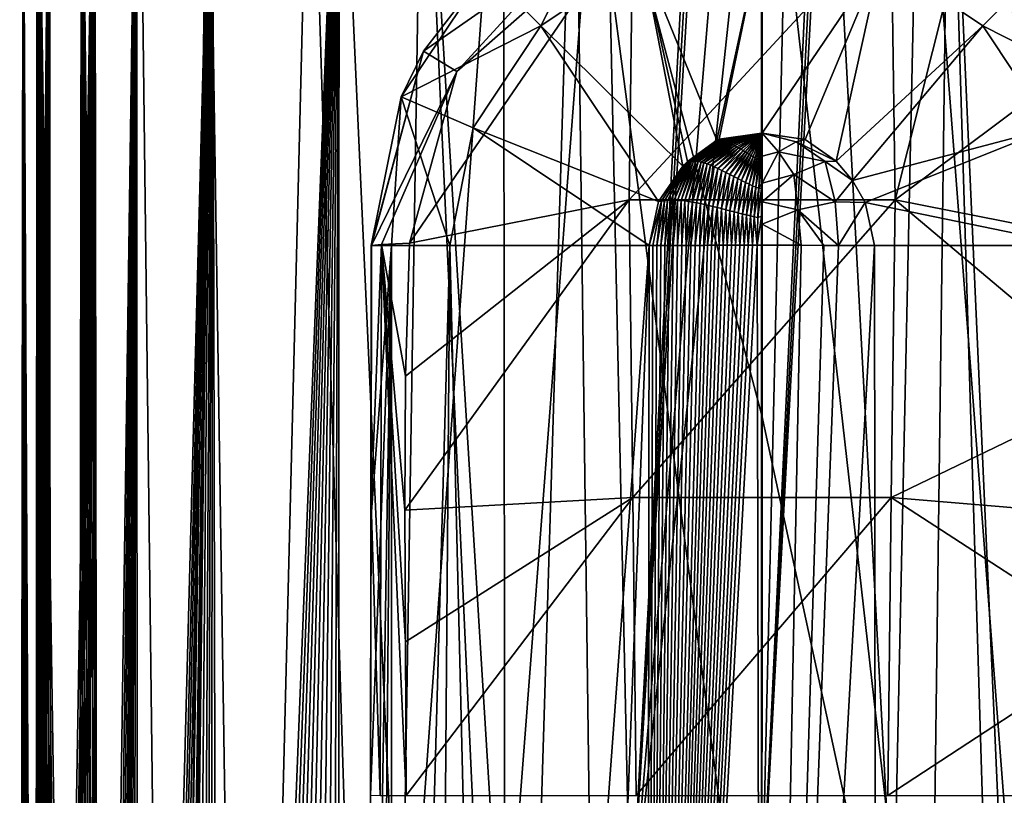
# Model space of a CAD drawing. Header units: metres. Extents: x -204 to 106, y -88 to 116.
# Tile 252 of 256: x -18 to 6, y 63 to 82. Entities that reach past the tile are written whole.
import ezdxf

# ---------------------------------------------------------------- set-up
doc = ezdxf.new("R2010")
doc.units = ezdxf.units.M
doc.layers.add('solid_20472013_1', color=7, linetype='CONTINUOUS')

msp = doc.modelspace()

# ---------------------------------------------------------------- linework, layer by layer
at = {"layer": 'solid_20472013_1'}
for points in [[(-17.42137, 89, -1.207922), (-17.505079, 28.949446, 0.548815), (-17.497494, 28.937054, 1.0045)], [(-17.42137, 89, -1.207922), (-17.502045, 28.943419, 0.086257), (-17.505079, 28.949446, 0.548815)], [(-17.42137, 89, -1.207922), (-17.484509, 28.912403, -0.388274), (-17.502045, 28.943419, 0.086257)], [(-17.42137, 89, -1.207922), (-17.497494, 28.937054, 1.0045), (-17.483526, 28.914042, 1.440887)], [(-17.42137, 89, -1.207922), (-17.450945, 28.856478, -0.883121), (-17.484509, 28.912403, -0.388274)], [(-17.42137, 89, -1.207922), (-17.483526, 28.914042, 1.440887), (-17.464197, 28.882061, 1.919869)], [(-17.42137, 89, -1.207922), (-17.464197, 28.882061, 1.919869), (-17.442854, 28.84535, 2.439963)], [(-17.42137, 89, -1.207922), (-17.403131, 28.779802, -1.383487), (-17.450945, 28.856478, -0.883121)], [(-17.433582, 89, 2.689397), (-17.442854, 28.84535, 2.439963), (-17.424294, 28.800673, 2.949082)], [(-17.433582, 89, 2.689397), (-17.42137, 89, -1.207922), (-17.442854, 28.84535, 2.439963)], [(-17.433582, 89, 2.689397), (-17.217777, 28.072491, 5.733147), (-17.142241, 27.850794, 6.191392)], [(-17.096014, 89, 6.436376), (-17.433582, 89, 2.689397), (-17.142241, 27.850794, 6.191392)], [(-17.433582, 89, 2.689397), (-17.279547, 28.276905, 5.264273), (-17.217777, 28.072491, 5.733147)], [(-17.433582, 89, 2.689397), (-17.329613, 28.453794, 4.758806), (-17.279547, 28.276905, 5.264273)], [(-17.433582, 89, 2.689397), (-17.35899, 28.562265, 4.366074), (-17.329613, 28.453794, 4.758806)], [(-17.433582, 89, 2.689397), (-17.384312, 28.658525, 3.92771), (-17.35899, 28.562265, 4.366074)], [(-17.433582, 89, 2.689397), (-17.40358, 28.731262, 3.501528), (-17.384312, 28.658525, 3.92771)], [(-17.433582, 89, 2.689397), (-17.424294, 28.800673, 2.949082), (-17.40358, 28.731262, 3.501528)], [(-17.42137, 89, -1.207922), (-16.802191, 89, -5), (-17.403131, 28.779802, -1.383487)], [(-16.802191, 89, -5), (-17.360235, 28.712885, -1.751574), (-17.403131, 28.779802, -1.383487)], [(-16.802191, 89, -5), (-17.303947, 28.627094, -2.175229), (-17.360235, 28.712885, -1.751574)], [(-16.802191, 89, -5), (-17.231594, 28.519413, -2.662641), (-17.303947, 28.627094, -2.175229)], [(-16.802191, 89, -5), (-17.165941, 28.424454, -3.071687), (-17.231594, 28.519413, -2.662641)], [(-16.802191, 89, -5), (-17.088186, 28.309906, -3.531427), (-17.165941, 28.424454, -3.071687)], [(-17.096014, 89, 6.436376), (-17.142241, 27.850794, 6.191392), (-17.051989, 27.610189, 6.652549)], [(-17.096014, 89, 6.436376), (-16.25629, 25.848211, 9.44198), (-16.136986, 25.576508, 9.770727)], [(-16.044382, 89, 10.013961), (-17.096014, 89, 6.436376), (-16.136986, 25.576508, 9.770727)], [(-17.096014, 89, 6.436376), (-16.414396, 26.193712, 8.978423), (-16.25629, 25.848211, 9.44198)], [(-17.096014, 89, 6.436376), (-16.551708, 26.479273, 8.54926), (-16.414396, 26.193712, 8.978423)], [(-17.096014, 89, 6.436376), (-16.669485, 26.726473, 8.159477), (-16.551708, 26.479273, 8.54926)], [(-17.096014, 89, 6.436376), (-16.771116, 26.947214, 7.802418), (-16.669485, 26.726473, 8.159477)], [(-17.096014, 89, 6.436376), (-16.885206, 27.205244, 7.371059), (-16.771116, 26.947214, 7.802418)], [(-17.096014, 89, 6.436376), (-16.977457, 27.424215, 6.989999), (-16.885206, 27.205244, 7.371059)], [(-17.096014, 89, 6.436376), (-17.051989, 27.610189, 6.652549), (-16.977457, 27.424215, 6.989999)], [(-16.802191, 89, -5), (-16.99655, 28.161163, -4.042214), (-17.088186, 28.309906, -3.531427)], [(-16.802191, 89, -5), (-16.886597, 27.962189, -4.605066), (-16.99655, 28.161163, -4.042214)], [(-16.802191, 89, -5), (-16.763325, 27.719702, -5.171556), (-16.886597, 27.962189, -4.605066)], [(-16.802191, 89, -5), (-15.733509, 89, -8.572159), (-16.763325, 27.719702, -5.171556)], [(-15.733509, 89, -8.572159), (-16.639851, 27.46084, -5.677153), (-16.763325, 27.719702, -5.171556)], [(-15.733509, 89, -8.572159), (-16.523783, 27.211369, -6.103917), (-16.639851, 27.46084, -5.677153)], [(-15.733509, 89, -8.572159), (-16.410858, 26.984592, -6.484986), (-16.523783, 27.211369, -6.103917)], [(-15.733509, 89, -8.572159), (-16.267984, 26.730686, -6.938186), (-16.410858, 26.984592, -6.484986)], [(-15.733509, 89, -8.572159), (-16.137251, 26.525305, -7.337452), (-16.267984, 26.730686, -6.938186)], [(-15.733509, 89, -8.572159), (-16.020876, 26.362669, -7.688149), (-16.137251, 26.525305, -7.337452)], [(-16.044382, 89, 10.013961), (-16.136986, 25.576508, 9.770727), (-16.005026, 25.265875, 10.114286)], [(-16.044382, 89, 10.013961), (-15.517629, 24.049305, 11.221539), (-15.318778, 23.529745, 11.610696)], [(-14.690116, 89, 12.658824), (-16.044382, 89, 10.013961), (-15.318778, 23.529745, 11.610696)], [(-16.044382, 89, 10.013961), (-15.697236, 24.50926, 10.840777), (-15.517629, 24.049305, 11.221539)], [(-16.044382, 89, 10.013961), (-15.859076, 24.912388, 10.471203), (-15.697236, 24.50926, 10.840777)], [(-16.044382, 89, 10.013961), (-16.005026, 25.265875, 10.114286), (-15.859076, 24.912388, 10.471203)], [(-15.733509, 89, -8.572159), (-15.87379, 26.183584, -8.134141), (-16.020876, 26.362669, -7.688149)], [(-15.733509, 89, -8.572159), (-15.757625, 26.059189, -8.495717), (-15.87379, 26.183584, -8.134141)], [(-15.733509, 89, -8.572159), (-15.644155, 25.876928, -8.855684), (-15.757625, 26.059189, -8.495717)], [(-15.733509, 89, -8.572159), (-14.747915, 89, -10.881814), (-15.644155, 25.876928, -8.855684)], [(-14.747915, 89, -10.881814), (-15.509519, 25.54423, -9.268376), (-15.644155, 25.876928, -8.855684)], [(-14.747915, 89, -10.881814), (-15.406171, 25.215349, -9.56089), (-15.509519, 25.54423, -9.268376)], [(-14.747915, 89, -10.881814), (-15.28966, 24.784927, -9.859063), (-15.406171, 25.215349, -9.56089)], [(-14.690116, 89, 12.658824), (-15.318778, 23.529745, 11.610696), (-13.926989, 26.37426, 13.660326)], [(-14.747915, 89, -10.881814), (-15.158013, 24.243256, -10.155775), (-15.28966, 24.784927, -9.859063)], [(-14.747915, 89, -10.881814), (-15.06849, 23.872343, -10.335722), (-15.158013, 24.243256, -10.155775)], [(-14.747915, 89, -10.881814), (-14.965742, 23.469688, -10.525135), (-15.06849, 23.872343, -10.335722)], [(-14.747915, 89, -10.881814), (-14.84766, 23.034317, -10.725), (-14.965742, 23.469688, -10.525135)], [(-14.747915, 89, -10.881814), (-14.712027, 22.563122, -10.935919), (-14.84766, 23.034317, -10.725)], [(-14.747915, 89, -10.881814), (-12.960951, 89, -12.786486), (-14.712027, 22.563122, -10.935919)], [(-12.960951, 89, -12.786486), (-14.55611, 22.052877, -11.158705), (-14.712027, 22.563122, -10.935919)], [(-13.061712, 89, 14.546893), (-14.690116, 89, 12.658824), (-13.926989, 26.37426, 13.660326)], [(-12.960951, 89, -12.786486), (-14.430575, 21.662527, -11.32554), (-14.55611, 22.052877, -11.158705)], [(-12.960951, 89, -12.786486), (-14.292107, 21.24947, -11.498656), (-14.430575, 21.662527, -11.32554)], [(-12.960951, 89, -12.786486), (-14.138922, 20.811647, -11.678705), (-14.292107, 21.24947, -11.498656)], [(-12.960951, 89, -12.786486), (-13.969826, 20.347778, -11.865386), (-14.138922, 20.811647, -11.678705)], [(-12.960951, 89, -12.786486), (-13.886814, 20.126881, -11.952908), (-13.969826, 20.347778, -11.865386)], [(-13.061712, 89, 14.546893), (-13.926989, 26.37426, 13.660326), (-12.147292, 29.147625, 15.302735)], [(-12.960951, 89, -12.786486), (-13.78308, 19.856136, -12.058806), (-13.886814, 20.126881, -11.952908)], [(-12.960951, 89, -12.786486), (-13.577304, 19.333752, -12.25844), (-13.78308, 19.856136, -12.058806)], [(-12.960951, 89, -12.786486), (-13.351722, 18.779341, -12.462945), (-13.577304, 19.333752, -12.25844)], [(-12.960951, 89, -12.786486), (-13.179867, 18.369848, -12.609718), (-13.351722, 18.779341, -12.462945)], [(-12.960951, 89, -12.786486), (-12.996271, 17.942802, -12.758697), (-13.179867, 18.369848, -12.609718)], [(-10.65311, 89, 16.306099), (-13.061712, 89, 14.546893), (-12.147292, 29.147625, 15.302735)], [(-12.960951, 89, -12.786486), (-12.798951, 17.496286, -12.91054), (-12.996271, 17.942802, -12.758697)], [(-12.960951, 89, -12.786486), (-9.967043, 89, -14.434865), (-12.798951, 17.496286, -12.91054)], [(-9.967043, 89, -14.434865), (-12.586485, 17.029221, -13.065246), (-12.798951, 17.496286, -12.91054)], [(-9.967043, 89, -14.434865), (-12.358212, 16.54142, -13.222134), (-12.586485, 17.029221, -13.065246)], [(-9.967043, 89, -14.434865), (-12.109507, 16.027624, -13.382972), (-12.358212, 16.54142, -13.222134)], [(-10.65311, 89, 16.306099), (-12.147292, 29.147625, 15.302735), (-8.904469, 32.390266, 17.170042)], [(-9.967043, 89, -14.434865), (-11.838399, 15.484501, -13.547297), (-12.109507, 16.027624, -13.382972)], [(-9.967043, 89, -14.434865), (-11.548073, 14.924578, -13.711594), (-11.838399, 15.484501, -13.547297)], [(-9.967043, 89, -14.434865), (-11.237116, 14.348441, -13.875257), (-11.548073, 14.924578, -13.711594)], [(-9.967043, 89, -14.434865), (-10.906478, 13.761942, -14.036496), (-11.237116, 14.348441, -13.875257)], [(-9.967043, 89, -14.434865), (-10.571259, 13.204384, -14.187953), (-10.906478, 13.761942, -14.036496)], [(-8.00625, 89, 17.481363), (-10.65311, 89, 16.306099), (-8.904469, 32.390266, 17.170042)], [(-9.967043, 89, -14.434865), (-10.230266, 12.672739, -14.331077), (-10.571259, 13.204384, -14.187953)], [(-9.967043, 89, -14.434865), (-9.983741, 53.178509, -14.428473), (-10.230266, 12.672739, -14.331077)], [(-9.967043, 89, -14.434865), (-8.475933, 56.159267, -14.939379), (-9.983741, 53.178509, -14.428473)], [(-9.967043, 89, -14.434865), (-6.094132, 89, -15.570226), (-8.475933, 56.159267, -14.939379)], [(-8.00625, 89, 17.481363), (-8.904469, 32.390266, 17.170042), (-5.491642, 34.058155, 18.123476)], [(-6.094132, 89, -15.570226), (-6.065846, 58.543037, -15.576681), (-8.475933, 56.159267, -14.939379)], [(-8.00625, 89, 17.481363), (-5.491642, 34.058155, 18.123476), (-5.599999, 50.000168, 18.099522)], [(-4.415206, 89, 18.343185), (-8.00625, 89, 17.481363), (-5.599999, 50.000168, 18.099522)], [(-6.094132, 89, -15.570226), (-3.724541, 89, -16.002773), (-6.065846, 58.543037, -15.576681)], [(-3.724541, 89, -16.002773), (-3.101141, 60.008045, -16.079523), (-6.065846, 58.543037, -15.576681)], [(-4.415206, 89, 18.343185), (-5.599999, 50.000168, 18.099522), (-3.958394, 53.961201, 18.425518)], [(-4.415206, 89, 18.343185), (-3.958394, 53.961201, 18.425518), (0, 55.599998, 18.799999)], [(0, 72.300034, 18.799999), (-4.415206, 89, 18.343185), (0, 55.599998, 18.799999)], [(0, 72.300034, 18.799999), (0, 89, 18.799999), (-4.415206, 89, 18.343185)], [(-3.724541, 89, -16.002773), (-1.541854, 89, -16.196741), (-3.101141, 60.008045, -16.079523)], [(0, 89, -16.200001), (0, 60.477501, -16.200001), (-3.101141, 60.008045, -16.079523)], [(-0.661756, 88.977295, -16.212934), (0, 89, -16.200001), (-3.101141, 60.008045, -16.079523)], [(-1.541854, 89, -16.196741), (-1.443776, 88.997955, -16.200386), (-3.101141, 60.008045, -16.079523)], [(-1.443776, 88.997955, -16.200386), (-1.34044, 88.993446, -16.203733), (-3.101141, 60.008045, -16.079523)], [(-1.34044, 88.993446, -16.203733), (-0.661756, 88.977295, -16.212934), (-3.101141, 60.008045, -16.079523)], [(0.661754, 88.977295, -16.212934), (0, 60.477501, -16.200001), (0, 89, -16.200001)], [(1.442965, 88.997925, -16.200415), (1.54034, 89, -16.1968), (0, 60.477501, -16.200001)], [(3.101147, 60.008041, -16.079523), (0, 60.477501, -16.200001), (1.54034, 89, -16.1968)], [(3.958536, 53.96106, 18.425493), (0, 89, 18.799999), (0, 72.300034, 18.799999)], [(4.415206, 89, 18.343185), (0, 89, 18.799999), (3.958536, 53.96106, 18.425493)], [(1.340438, 88.993446, -16.203733), (1.442965, 88.997925, -16.200415), (0, 60.477501, -16.200001)], [(0.661754, 88.977295, -16.212934), (1.340438, 88.993446, -16.203733), (0, 60.477501, -16.200001)], [(3.101147, 60.008041, -16.079523), (1.54034, 89, -16.1968), (3.723309, 89, -16.002941)], [(6.065825, 58.543056, -15.576686), (3.101147, 60.008041, -16.079523), (3.723309, 89, -16.002941)], [(6.065825, 58.543056, -15.576686), (3.723309, 89, -16.002941), (6.093418, 89, -15.570388)], [(4.415206, 89, 18.343185), (3.958536, 53.96106, 18.425493), (5.599999, 49.999832, 18.099522)], [(6.889093, 33.585217, 17.792137), (4.415206, 89, 18.343185), (5.599999, 49.999832, 18.099522)], [(6.889093, 33.585217, 17.792137), (8.00625, 89, 17.481363), (4.415206, 89, 18.343185)], [(-6.512646, 82.808281, 72.726791), (-3.52116, 84.803696, 72.728241), (-5.215528, 81.492172, 67.610977)], [(-3.52116, 84.803696, 72.728241), (-2.814641, 83.113586, 67.624901), (-5.215528, 81.492172, 67.610977)], [(-8.314133, 76.371826, 74.897919), (-3.043664, 84.065659, 74.932243), (-7.194815, 80.416298, 74.94973)], [(-3.133794, 77.389061, 76.899666), (-3.043664, 84.065659, 74.932243), (-8.314133, 76.371826, 74.897919)], [(-7.194815, 80.416298, 74.94973), (-3.043664, 84.065659, 74.932243), (-4.609112, 83.244461, 74.940842)], [(-3.133794, 77.389061, 76.899666), (3.049631, 84.063377, 74.93219), (-3.043664, 84.065659, 74.932243)], [(3.139944, 77.387367, 76.898621), (3.049631, 84.063377, 74.93219), (-3.133794, 77.389061, 76.899666)], [(3.139944, 77.387367, 76.898621), (4.611893, 83.242752, 74.940773), (3.049631, 84.063377, 74.93219)], [(-1.060987, 78.798782, 64.873062), (-2.814641, 83.113586, 67.624901), (-0.01016, 83.650208, 67.612854)], [(-1.004741, 78.822304, 64.873398), (-1.060987, 78.798782, 64.873062), (-0.01016, 83.650208, 67.612854)], [(-1.004741, 78.822304, 64.873398), (-0.01016, 83.650208, 67.612854), (-0.01016, 78.959343, 64.863228)], [(-0.01016, 83.650208, 67.612854), (0.01016, 78.959343, 64.863228), (-0.01016, 78.959343, 64.863228)], [(-0.01016, 83.650208, 67.612854), (0.01016, 83.650208, 67.612854), (0.01016, 78.959343, 64.863228)], [(2.815618, 83.112465, 67.624519), (0.01016, 78.959343, 64.863228), (0.01016, 83.650208, 67.612854)], [(-4.609112, 83.244461, 74.940842), (-6.513209, 82.807716, 73.286621), (-7.977848, 80.899559, 73.265297)], [(-7.194815, 80.416298, 74.94973), (-4.609112, 83.244461, 74.940842), (-7.977848, 80.899559, 73.265297)], [(3.139944, 77.387367, 76.898621), (7.19561, 80.414543, 74.949867), (4.611893, 83.242752, 74.940773)], [(4.611893, 83.242752, 74.940773), (7.19561, 80.414543, 74.949867), (6.513151, 82.80777, 73.286667)], [(-1.863931, 78.181137, 64.853363), (-5.215528, 81.492172, 67.610977), (-2.814641, 83.113586, 67.624901)], [(-1.75339, 78.291641, 64.855392), (-1.863931, 78.181137, 64.853363), (-2.814641, 83.113586, 67.624901)], [(-1.060987, 78.798782, 64.873062), (-1.75339, 78.291641, 64.855392), (-2.814641, 83.113586, 67.624901)], [(2.815618, 83.112465, 67.624519), (1.021349, 78.811821, 64.872566), (0.01016, 78.959343, 64.863228)], [(2.815618, 83.112465, 67.624519), (1.748343, 78.30175, 64.856483), (1.021349, 78.811821, 64.872566)], [(2.815618, 83.112465, 67.624519), (5.213776, 81.49308, 67.610512), (1.748343, 78.30175, 64.856483)], [(6.512672, 82.80825, 72.726791), (5.213776, 81.49308, 67.610512), (2.815618, 83.112465, 67.624519)], [(-8.510434, 79.819283, 72.724983), (-6.512646, 82.808281, 72.726791), (-5.215528, 81.492172, 67.610977)], [(-6.513209, 82.807716, 73.286621), (-6.512646, 82.808281, 72.726791), (-8.510434, 79.819283, 72.724983)], [(-6.513209, 82.807716, 73.286621), (-8.510434, 79.819283, 72.724983), (-7.977848, 80.899559, 73.265297)], [(6.512672, 82.80825, 72.726791), (8.510454, 79.819229, 72.724983), (5.213776, 81.49308, 67.610512)], [(-8.510434, 79.819283, 72.724983), (-5.215528, 81.492172, 67.610977), (-6.812805, 79.087288, 67.602097)], [(-2.436777, 77.348068, 64.848969), (-6.812805, 79.087288, 67.602097), (-5.215528, 81.492172, 67.610977)], [(-1.863931, 78.181137, 64.853363), (-2.436777, 77.348068, 64.848969), (-5.215528, 81.492172, 67.610977)], [(5.213776, 81.49308, 67.610512), (2.133998, 77.844162, 64.846954), (1.748343, 78.30175, 64.856483)], [(5.213776, 81.49308, 67.610512), (6.811978, 79.083504, 67.599731), (2.133998, 77.844162, 64.846954)], [(8.510454, 79.819229, 72.724983), (6.811978, 79.083504, 67.599731), (5.213776, 81.49308, 67.610512)], [(-7.977848, 80.899559, 73.265297), (-9.215675, 76.310181, 72.723198), (-9.210155, 76.310173, 72.979225)], [(-7.977848, 80.899559, 73.265297), (-8.510434, 79.819283, 72.724983), (-9.215675, 76.310181, 72.723198)], [(-7.977848, 80.899559, 73.265297), (-9.210155, 76.310173, 72.979225), (-9.210155, 76.310181, 73.231514)], [(-7.194815, 80.416298, 74.94973), (-7.977848, 80.899559, 73.265297), (-9.210155, 76.310181, 73.231514)], [(-8.968159, 76.336014, 74.172379), (-7.194815, 80.416298, 74.94973), (-9.210155, 76.310181, 73.231514)], [(-8.968159, 76.336014, 74.172379), (-8.314133, 76.371826, 74.897919), (-7.194815, 80.416298, 74.94973)], [(3.139944, 77.387367, 76.898621), (8.314038, 76.371124, 74.898041), (7.19561, 80.414543, 74.949867)], [(-8.510434, 79.819283, 72.724983), (-8.738683, 76.314613, 69.994209), (-9.215675, 76.310181, 72.723198)], [(-8.510434, 79.819283, 72.724983), (-7.362356, 76.317139, 67.594933), (-8.738683, 76.314613, 69.994209)], [(-8.510434, 79.819283, 72.724983), (-6.812805, 79.087288, 67.602097), (-7.362356, 76.317139, 67.594933)], [(-6.812805, 79.087288, 67.602097), (-2.658456, 76.315605, 64.846489), (-7.362356, 76.317139, 67.594933)], [(-2.436777, 77.348068, 64.848969), (-2.658456, 76.315605, 64.846489), (-6.812805, 79.087288, 67.602097)], [(-1.004741, 78.822304, 64.873398), (-0.01016, 78.959343, 64.863228), (-1.060987, 78.798782, 64.873062)], [(-1.044274, 78.805176, 64.873123), (-1.060987, 78.798782, 64.873062), (-0.01016, 78.959343, 64.863228)], [(-1.021983, 78.810402, 64.872467), (-1.044274, 78.805176, 64.873123), (-0.01016, 78.959343, 64.863228)], [(-0.997765, 78.812706, 64.871086), (-1.021983, 78.810402, 64.872467), (-0.01016, 78.959343, 64.863228)], [(-0.9715, 78.812004, 64.86898), (-0.997765, 78.812706, 64.871086), (-0.01016, 78.959343, 64.863228)], [(-0.943099, 78.808235, 64.866203), (-0.9715, 78.812004, 64.86898), (-0.01016, 78.959343, 64.863228)], [(-0.912484, 78.801353, 64.862785), (-0.943099, 78.808235, 64.866203), (-0.01016, 78.959343, 64.863228)], [(-0.8796, 78.791359, 64.858803), (-0.912484, 78.801353, 64.862785), (-0.01016, 78.959343, 64.863228)], [(-0.844436, 78.778282, 64.854317), (-0.8796, 78.791359, 64.858803), (-0.01016, 78.959343, 64.863228)], [(-0.807043, 78.762238, 64.849411), (-0.844436, 78.778282, 64.854317), (-0.01016, 78.959343, 64.863228)], [(-0.767485, 78.74337, 64.84417), (-0.807043, 78.762238, 64.849411), (-0.01016, 78.959343, 64.863228)], [(-0.72584, 78.721817, 64.838684), (-0.767485, 78.74337, 64.84417), (-0.01016, 78.959343, 64.863228)], [(-0.682288, 78.697838, 64.833015), (-0.72584, 78.721817, 64.838684), (-0.01016, 78.959343, 64.863228)], [(-0.637046, 78.671745, 64.827263), (-0.682288, 78.697838, 64.833015), (-0.01016, 78.959343, 64.863228)], [(-0.590334, 78.643845, 64.82148), (-0.637046, 78.671745, 64.827263), (-0.01016, 78.959343, 64.863228)], [(-0.54243, 78.61451, 64.81575), (-0.590334, 78.643845, 64.82148), (-0.01016, 78.959343, 64.863228)], [(-0.493668, 78.584175, 64.810143), (-0.54243, 78.61451, 64.81575), (-0.01016, 78.959343, 64.863228)], [(-0.444386, 78.553268, 64.804733), (-0.493668, 78.584175, 64.810143), (-0.01016, 78.959343, 64.863228)], [(-0.394938, 78.522263, 64.799583), (-0.444386, 78.553268, 64.804733), (-0.01016, 78.959343, 64.863228)], [(-0.345722, 78.491646, 64.794739), (-0.394938, 78.522263, 64.799583), (-0.01016, 78.959343, 64.863228)], [(-0.297145, 78.461937, 64.790276), (-0.345722, 78.491646, 64.794739), (-0.01016, 78.959343, 64.863228)], [(-0.249614, 78.433655, 64.786224), (-0.297145, 78.461937, 64.790276), (-0.01016, 78.959343, 64.863228)], [(-0.203551, 78.407318, 64.782631), (-0.249614, 78.433655, 64.786224), (-0.01016, 78.959343, 64.863228)], [(-0.159385, 78.383469, 64.77951), (-0.203551, 78.407318, 64.782631), (-0.01016, 78.959343, 64.863228)], [(-0.117544, 78.362625, 64.776901), (-0.159385, 78.383469, 64.77951), (-0.01016, 78.959343, 64.863228)], [(-0.078451, 78.345322, 64.774818), (-0.117544, 78.362625, 64.776901), (-0.01016, 78.959343, 64.863228)], [(-0.042519, 78.332069, 64.77327), (-0.078451, 78.345322, 64.774818), (-0.01016, 78.959343, 64.863228)], [(-0.042519, 78.332069, 64.77327), (-0.01016, 78.959343, 64.863228), (-0.01016, 78.350487, 64.775337)], [(0.01016, 78.422546, 64.784325), (-0.01016, 78.959343, 64.863228), (0.01016, 78.959343, 64.863228)], [(0.01016, 78.422546, 64.784325), (-0.01016, 78.350487, 64.775337), (-0.01016, 78.959343, 64.863228)], [(0.808727, 78.758774, 64.846916), (0.01016, 78.959343, 64.863228), (1.021349, 78.811821, 64.872566)], [(0.395393, 78.519402, 64.797356), (0.01016, 78.422546, 64.784325), (0.01016, 78.959343, 64.863228)], [(0.395393, 78.519402, 64.797356), (0.01016, 78.959343, 64.863228), (0.808727, 78.758774, 64.846916)], [(6.811978, 79.083504, 67.599731), (2.434922, 77.3312, 64.845177), (2.133998, 77.844162, 64.846954)], [(6.811978, 79.083504, 67.599731), (7.362062, 76.317139, 67.594574), (2.434922, 77.3312, 64.845177)], [(-1.044274, 78.805176, 64.873123), (-1.863931, 78.181137, 64.853363), (-1.75339, 78.291641, 64.855392)], [(-1.839857, 78.205986, 64.853737), (-1.863931, 78.181137, 64.853363), (-1.044274, 78.805176, 64.873123)], [(-1.839857, 78.205986, 64.853737), (-1.044274, 78.805176, 64.873123), (-1.021983, 78.810402, 64.872467)], [(-1.810931, 78.232132, 64.853699), (-1.839857, 78.205986, 64.853737), (-1.021983, 78.810402, 64.872467)], [(-1.810931, 78.232132, 64.853699), (-1.021983, 78.810402, 64.872467), (-0.997765, 78.812706, 64.871086)], [(-1.779505, 78.255478, 64.853012), (-1.810931, 78.232132, 64.853699), (-0.997765, 78.812706, 64.871086)], [(-1.779505, 78.255478, 64.853012), (-0.997765, 78.812706, 64.871086), (-0.9715, 78.812004, 64.86898)], [(-1.744785, 78.275177, 64.851486), (-1.779505, 78.255478, 64.853012), (-0.9715, 78.812004, 64.86898)], [(-1.044274, 78.805176, 64.873123), (-1.75339, 78.291641, 64.855392), (-1.060987, 78.798782, 64.873062)], [(-1.744785, 78.275177, 64.851486), (-0.9715, 78.812004, 64.86898), (-0.943099, 78.808235, 64.866203)], [(-1.70608, 78.290497, 64.849014), (-1.744785, 78.275177, 64.851486), (-0.943099, 78.808235, 64.866203)], [(-1.70608, 78.290497, 64.849014), (-0.943099, 78.808235, 64.866203), (-0.912484, 78.801353, 64.862785)], [(-1.662779, 78.300751, 64.845505), (-1.70608, 78.290497, 64.849014), (-0.912484, 78.801353, 64.862785)], [(-1.662779, 78.300751, 64.845505), (-0.912484, 78.801353, 64.862785), (-0.8796, 78.791359, 64.858803)], [(-1.614375, 78.305367, 64.84095), (-1.662779, 78.300751, 64.845505), (-0.8796, 78.791359, 64.858803)], [(-1.614375, 78.305367, 64.84095), (-0.8796, 78.791359, 64.858803), (-0.844436, 78.778282, 64.854317)], [(-1.560527, 78.303925, 64.835388), (-1.614375, 78.305367, 64.84095), (-0.844436, 78.778282, 64.854317)], [(-1.560527, 78.303925, 64.835388), (-0.844436, 78.778282, 64.854317), (-0.807043, 78.762238, 64.849411)], [(-1.501166, 78.296295, 64.828934), (-1.560527, 78.303925, 64.835388), (-0.807043, 78.762238, 64.849411)], [(-1.501166, 78.296295, 64.828934), (-0.807043, 78.762238, 64.849411), (-0.767485, 78.74337, 64.84417)], [(-1.436253, 78.282387, 64.821709), (-1.501166, 78.296295, 64.828934), (-0.767485, 78.74337, 64.84417)], [(-1.436253, 78.282387, 64.821709), (-0.767485, 78.74337, 64.84417), (-0.72584, 78.721817, 64.838684)], [(0.395393, 78.519402, 64.797356), (0.808727, 78.758774, 64.846916), (1.495755, 78.293884, 64.827881)], [(0.808727, 78.758774, 64.846916), (1.021349, 78.811821, 64.872566), (1.748343, 78.30175, 64.856483)], [(1.495755, 78.293884, 64.827881), (0.808727, 78.758774, 64.846916), (1.748343, 78.30175, 64.856483)], [(-1.365804, 78.262169, 64.813843), (-1.436253, 78.282387, 64.821709), (-0.72584, 78.721817, 64.838684)], [(-1.365804, 78.262169, 64.813843), (-0.72584, 78.721817, 64.838684), (-0.682288, 78.697838, 64.833015)], [(-1.290164, 78.235985, 64.805489), (-1.365804, 78.262169, 64.813843), (-0.682288, 78.697838, 64.833015)], [(-1.290164, 78.235985, 64.805489), (-0.682288, 78.697838, 64.833015), (-0.637046, 78.671745, 64.827263)], [(-1.209795, 78.204346, 64.796806), (-1.290164, 78.235985, 64.805489), (-0.637046, 78.671745, 64.827263)], [(-1.209795, 78.204346, 64.796806), (-0.637046, 78.671745, 64.827263), (-0.590334, 78.643845, 64.82148)], [(-1.125169, 78.16774, 64.787956), (-1.209795, 78.204346, 64.796806), (-0.590334, 78.643845, 64.82148)], [(-1.125169, 78.16774, 64.787956), (-0.590334, 78.643845, 64.82148), (-0.54243, 78.61451, 64.81575)], [(-1.036918, 78.126862, 64.779068), (-1.125169, 78.16774, 64.787956), (-0.54243, 78.61451, 64.81575)], [(-1.036918, 78.126862, 64.779068), (-0.54243, 78.61451, 64.81575), (-0.493668, 78.584175, 64.810143)], [(-0.945837, 78.082611, 64.770271), (-1.036918, 78.126862, 64.779068), (-0.493668, 78.584175, 64.810143)], [(-0.945837, 78.082611, 64.770271), (-0.493668, 78.584175, 64.810143), (-0.444386, 78.553268, 64.804733)], [(-0.852729, 78.035858, 64.761658), (-0.945837, 78.082611, 64.770271), (-0.444386, 78.553268, 64.804733)], [(-0.852729, 78.035858, 64.761658), (-0.444386, 78.553268, 64.804733), (-0.394938, 78.522263, 64.799583)], [(-0.758433, 77.987549, 64.753342), (-0.852729, 78.035858, 64.761658), (-0.394938, 78.522263, 64.799583)], [(-0.758433, 77.987549, 64.753342), (-0.394938, 78.522263, 64.799583), (-0.345722, 78.491646, 64.794739)], [(-0.663889, 77.938683, 64.745483), (-0.758433, 77.987549, 64.753342), (-0.345722, 78.491646, 64.794739)], [(-0.663889, 77.938683, 64.745483), (-0.345722, 78.491646, 64.794739), (-0.297145, 78.461937, 64.790276)], [(0.395393, 78.519402, 64.797356), (0.01016, 77.784798, 64.720818), (0.01016, 78.422546, 64.784325)], [(0.755102, 77.985161, 64.752213), (0.01016, 77.784798, 64.720818), (0.395393, 78.519402, 64.797356)], [(0.755102, 77.985161, 64.752213), (0.395393, 78.519402, 64.797356), (1.495755, 78.293884, 64.827881)], [(-2.226848, 77.375954, 64.819427), (-1.779505, 78.255478, 64.853012), (-1.744785, 78.275177, 64.851486)], [(-2.151273, 77.379372, 64.809662), (-2.226848, 77.375954, 64.819427), (-1.744785, 78.275177, 64.851486)], [(-2.151273, 77.379372, 64.809662), (-1.744785, 78.275177, 64.851486), (-1.70608, 78.290497, 64.849014)], [(-2.072773, 77.379807, 64.800003), (-2.151273, 77.379372, 64.809662), (-1.70608, 78.290497, 64.849014)], [(-2.072773, 77.379807, 64.800003), (-1.70608, 78.290497, 64.849014), (-1.662779, 78.300751, 64.845505)], [(-1.99139, 77.377251, 64.790489), (-2.072773, 77.379807, 64.800003), (-1.662779, 78.300751, 64.845505)], [(-1.99139, 77.377251, 64.790489), (-1.662779, 78.300751, 64.845505), (-1.614375, 78.305367, 64.84095)], [(-1.907202, 77.371704, 64.781143), (-1.99139, 77.377251, 64.790489), (-1.614375, 78.305367, 64.84095)], [(-1.907202, 77.371704, 64.781143), (-1.614375, 78.305367, 64.84095), (-1.560527, 78.303925, 64.835388)], [(-1.820334, 77.363228, 64.77198), (-1.907202, 77.371704, 64.781143), (-1.560527, 78.303925, 64.835388)], [(-1.820334, 77.363228, 64.77198), (-1.560527, 78.303925, 64.835388), (-1.501166, 78.296295, 64.828934)], [(-1.730969, 77.351952, 64.763008), (-1.820334, 77.363228, 64.77198), (-1.501166, 78.296295, 64.828934)], [(-1.730969, 77.351952, 64.763008), (-1.501166, 78.296295, 64.828934), (-1.436253, 78.282387, 64.821709)], [(-1.6393, 77.338005, 64.754242), (-1.730969, 77.351952, 64.763008), (-1.436253, 78.282387, 64.821709)], [(-1.6393, 77.338005, 64.754242), (-1.436253, 78.282387, 64.821709), (-1.365804, 78.262169, 64.813843)], [(-1.545528, 77.321533, 64.745689), (-1.6393, 77.338005, 64.754242), (-1.365804, 78.262169, 64.813843)], [(-1.545528, 77.321533, 64.745689), (-1.365804, 78.262169, 64.813843), (-1.290164, 78.235985, 64.805489)], [(-0.570052, 77.890312, 64.738197), (-0.663889, 77.938683, 64.745483), (-0.297145, 78.461937, 64.790276)], [(-0.570052, 77.890312, 64.738197), (-0.297145, 78.461937, 64.790276), (-0.249614, 78.433655, 64.786224)], [(-0.477875, 77.843452, 64.731644), (-0.570052, 77.890312, 64.738197), (-0.249614, 78.433655, 64.786224)], [(-0.477875, 77.843452, 64.731644), (-0.249614, 78.433655, 64.786224), (-0.203551, 78.407318, 64.782631)], [(-0.388283, 77.799126, 64.725883), (-0.477875, 77.843452, 64.731644), (-0.203551, 78.407318, 64.782631)], [(-0.388283, 77.799126, 64.725883), (-0.203551, 78.407318, 64.782631), (-0.159385, 78.383469, 64.77951)], [(-0.302182, 77.758324, 64.72097), (-0.388283, 77.799126, 64.725883), (-0.159385, 78.383469, 64.77951)], [(-0.302182, 77.758324, 64.72097), (-0.159385, 78.383469, 64.77951), (-0.117544, 78.362625, 64.776901)], [(-0.220482, 77.722046, 64.716949), (-0.302182, 77.758324, 64.72097), (-0.117544, 78.362625, 64.776901)], [(-0.220482, 77.722046, 64.716949), (-0.117544, 78.362625, 64.776901), (-0.078451, 78.345322, 64.774818)], [(-0.144044, 77.691231, 64.713837), (-0.220482, 77.722046, 64.716949), (-0.078451, 78.345322, 64.774818)], [(-0.144044, 77.691231, 64.713837), (-0.078451, 78.345322, 64.774818), (-0.042519, 78.332069, 64.77327)], [(-0.073671, 77.666763, 64.711586), (-0.144044, 77.691231, 64.713837), (-0.042519, 78.332069, 64.77327)], [(-0.073671, 77.666763, 64.711586), (-0.01016, 78.350487, 64.775337), (-0.01016, 77.776428, 64.720207)], [(-0.073671, 77.666763, 64.711586), (-0.042519, 78.332069, 64.77327), (-0.01016, 78.350487, 64.775337)], [(0.01016, 78.422546, 64.784325), (0.01016, 77.784798, 64.720818), (-0.01016, 78.350487, 64.775337)], [(0.01016, 77.784798, 64.720818), (-0.01016, 77.776428, 64.720207), (-0.01016, 78.350487, 64.775337)], [(0.755102, 77.985161, 64.752213), (1.495755, 78.293884, 64.827881), (1.724604, 77.345757, 64.760246)], [(1.495755, 78.293884, 64.827881), (1.748343, 78.30175, 64.856483), (2.133998, 77.844162, 64.846954)], [(1.724604, 77.345757, 64.760246), (1.495755, 78.293884, 64.827881), (2.133998, 77.844162, 64.846954)], [(-1.839857, 78.205986, 64.853737), (-2.436777, 77.348068, 64.848969), (-1.863931, 78.181137, 64.853363)], [(-2.369229, 77.360443, 64.839119), (-2.436777, 77.348068, 64.848969), (-1.839857, 78.205986, 64.853737)], [(-2.369229, 77.360443, 64.839119), (-1.839857, 78.205986, 64.853737), (-1.810931, 78.232132, 64.853699)], [(-2.299489, 77.369614, 64.829254), (-2.369229, 77.360443, 64.839119), (-1.810931, 78.232132, 64.853699)], [(-2.299489, 77.369614, 64.829254), (-1.810931, 78.232132, 64.853699), (-1.779505, 78.255478, 64.853012)], [(-2.226848, 77.375954, 64.819427), (-2.299489, 77.369614, 64.829254), (-1.779505, 78.255478, 64.853012)], [(-1.449912, 77.30278, 64.737404), (-1.545528, 77.321533, 64.745689), (-1.290164, 78.235985, 64.805489)], [(-1.449912, 77.30278, 64.737404), (-1.290164, 78.235985, 64.805489), (-1.209795, 78.204346, 64.796806)], [(-1.352731, 77.281998, 64.729424), (-1.449912, 77.30278, 64.737404), (-1.209795, 78.204346, 64.796806)], [(-1.352731, 77.281998, 64.729424), (-1.209795, 78.204346, 64.796806), (-1.125169, 78.16774, 64.787956)], [(-1.254263, 77.259453, 64.721802), (-1.352731, 77.281998, 64.729424), (-1.125169, 78.16774, 64.787956)], [(-1.254263, 77.259453, 64.721802), (-1.125169, 78.16774, 64.787956), (-1.036918, 78.126862, 64.779068)], [(-1.154817, 77.235443, 64.714577), (-1.254263, 77.259453, 64.721802), (-1.036918, 78.126862, 64.779068)], [(-1.154817, 77.235443, 64.714577), (-1.036918, 78.126862, 64.779068), (-0.945837, 78.082611, 64.770271)], [(-1.054726, 77.21032, 64.707787), (-1.154817, 77.235443, 64.714577), (-0.945837, 78.082611, 64.770271)], [(-1.054726, 77.21032, 64.707787), (-0.945837, 78.082611, 64.770271), (-0.852729, 78.035858, 64.761658)], [(-0.954327, 77.184425, 64.701462), (-1.054726, 77.21032, 64.707787), (-0.852729, 78.035858, 64.761658)], [(-0.954327, 77.184425, 64.701462), (-0.852729, 78.035858, 64.761658), (-0.758433, 77.987549, 64.753342)], [(-0.853961, 77.158104, 64.695641), (-0.954327, 77.184425, 64.701462), (-0.758433, 77.987549, 64.753342)], [(-0.853961, 77.158104, 64.695641), (-0.758433, 77.987549, 64.753342), (-0.663889, 77.938683, 64.745483)], [(-0.753984, 77.131737, 64.690353), (-0.853961, 77.158104, 64.695641), (-0.663889, 77.938683, 64.745483)], [(-0.753984, 77.131737, 64.690353), (-0.663889, 77.938683, 64.745483), (-0.570052, 77.890312, 64.738197)], [(-0.654756, 77.10569, 64.685638), (-0.753984, 77.131737, 64.690353), (-0.570052, 77.890312, 64.738197)], [(-0.654756, 77.10569, 64.685638), (-0.570052, 77.890312, 64.738197), (-0.477875, 77.843452, 64.731644)], [(-0.556636, 77.080353, 64.681534), (-0.654756, 77.10569, 64.685638), (-0.477875, 77.843452, 64.731644)], [(-0.556636, 77.080353, 64.681534), (-0.477875, 77.843452, 64.731644), (-0.388283, 77.799126, 64.725883)], [(-0.459969, 77.056091, 64.678047), (-0.556636, 77.080353, 64.681534), (-0.388283, 77.799126, 64.725883)], [(-0.459969, 77.056091, 64.678047), (-0.388283, 77.799126, 64.725883), (-0.302182, 77.758324, 64.72097)], [(0.755102, 77.985161, 64.752213), (0.010161, 77.342491, 64.68911), (0.01016, 77.784798, 64.720818)], [(0.850145, 77.155365, 64.69384), (0.010161, 77.342491, 64.68911), (0.755102, 77.985161, 64.752213)], [(0.850145, 77.155365, 64.69384), (0.755102, 77.985161, 64.752213), (1.724604, 77.345757, 64.760246)], [(1.724604, 77.345757, 64.760246), (2.133998, 77.844162, 64.846954), (2.434922, 77.3312, 64.845177)], [(-0.365095, 77.033272, 64.675148), (-0.459969, 77.056091, 64.678047), (-0.302182, 77.758324, 64.72097)], [(-0.365095, 77.033272, 64.675148), (-0.302182, 77.758324, 64.72097), (-0.220482, 77.722046, 64.716949)], [(-0.272357, 77.012268, 64.672844), (-0.365095, 77.033272, 64.675148), (-0.220482, 77.722046, 64.716949)], [(-0.272357, 77.012268, 64.672844), (-0.220482, 77.722046, 64.716949), (-0.144044, 77.691231, 64.713837)], [(-0.182081, 76.993416, 64.671089), (-0.272357, 77.012268, 64.672844), (-0.144044, 77.691231, 64.713837)], [(-0.182081, 76.993416, 64.671089), (-0.144044, 77.691231, 64.713837), (-0.073671, 77.666763, 64.711586)], [(-0.094579, 76.977058, 64.669846), (-0.182081, 76.993416, 64.671089), (-0.073671, 77.666763, 64.711586)], [(-0.094579, 76.977058, 64.669846), (-0.073671, 77.666763, 64.711586), (-0.01016, 77.661293, 64.711052)], [(-0.094579, 76.977058, 64.669846), (-0.01016, 77.661293, 64.711052), (-0.010161, 77.007256, 64.671074)], [(-0.073671, 77.666763, 64.711586), (-0.01016, 77.776428, 64.720207), (-0.01016, 77.661293, 64.711052)], [(0.010161, 77.342491, 64.68911), (-0.010161, 77.007256, 64.671074), (-0.01016, 77.661293, 64.711052)], [(0.01016, 77.784798, 64.720818), (0.010161, 77.342491, 64.68911), (-0.01016, 77.776428, 64.720207)], [(0.010161, 77.342491, 64.68911), (-0.01016, 77.661293, 64.711052), (-0.01016, 77.776428, 64.720207)], [(-3.133794, 77.389061, 76.899666), (-8.408023, 73.230545, 74.904228), (-8.420105, 70.067497, 74.899605)], [(-3.046211, 70.371422, 77.233429), (-3.133794, 77.389061, 76.899666), (-8.420105, 70.067497, 74.899605)], [(-3.133794, 77.389061, 76.899666), (-8.314133, 76.371826, 74.897919), (-8.408023, 73.230545, 74.904228)], [(3.139944, 77.387367, 76.898621), (-3.133794, 77.389061, 76.899666), (-3.046211, 70.371422, 77.233429)], [(3.052299, 70.370575, 77.232155), (3.139944, 77.387367, 76.898621), (-3.046211, 70.371422, 77.233429)], [(-2.369229, 77.360443, 64.839119), (-2.568532, 76.315536, 64.83046), (-2.658456, 76.315605, 64.846489)], [(-2.369229, 77.360443, 64.839119), (-2.658456, 76.315605, 64.846489), (-2.436777, 77.348068, 64.848969)], [(-2.369229, 77.360443, 64.839119), (-2.476813, 76.315506, 64.815041), (-2.568532, 76.315536, 64.83046)], [(-2.299489, 77.369614, 64.829254), (-2.383297, 76.315506, 64.800247), (-2.476813, 76.315506, 64.815041)], [(-2.299489, 77.369614, 64.829254), (-2.476813, 76.315506, 64.815041), (-2.369229, 77.360443, 64.839119)], [(-2.226848, 77.375954, 64.819427), (-2.287987, 76.315544, 64.78611), (-2.383297, 76.315506, 64.800247)], [(-2.226848, 77.375954, 64.819427), (-2.383297, 76.315506, 64.800247), (-2.299489, 77.369614, 64.829254)], [(-2.151273, 77.379372, 64.809662), (-2.190883, 76.31562, 64.772636), (-2.287987, 76.315544, 64.78611)], [(-2.151273, 77.379372, 64.809662), (-2.287987, 76.315544, 64.78611), (-2.226848, 77.375954, 64.819427)], [(-2.072773, 77.379807, 64.800003), (-2.091988, 76.315727, 64.759857), (-2.190883, 76.31562, 64.772636)], [(-2.072773, 77.379807, 64.800003), (-2.190883, 76.31562, 64.772636), (-2.151273, 77.379372, 64.809662)], [(-1.99139, 77.377251, 64.790489), (-2.091988, 76.315727, 64.759857), (-2.072773, 77.379807, 64.800003)], [(-1.99139, 77.377251, 64.790489), (-1.991307, 76.315857, 64.747772), (-2.091988, 76.315727, 64.759857)], [(-1.907202, 77.371704, 64.781143), (-1.991307, 76.315857, 64.747772), (-1.99139, 77.377251, 64.790489)], [(-1.907202, 77.371704, 64.781143), (-1.888844, 76.316025, 64.736412), (-1.991307, 76.315857, 64.747772)], [(-1.820334, 77.363228, 64.77198), (-1.888844, 76.316025, 64.736412), (-1.907202, 77.371704, 64.781143)], [(-1.820334, 77.363228, 64.77198), (-1.78465, 76.316216, 64.725777), (-1.888844, 76.316025, 64.736412)], [(-1.730969, 77.351952, 64.763008), (-1.78465, 76.316216, 64.725777), (-1.820334, 77.363228, 64.77198)], [(-1.6393, 77.338005, 64.754242), (-1.78465, 76.316216, 64.725777), (-1.730969, 77.351952, 64.763008)], [(-1.6393, 77.338005, 64.754242), (-1.678753, 76.316444, 64.715881), (-1.78465, 76.316216, 64.725777)], [(-1.545528, 77.321533, 64.745689), (-1.678753, 76.316444, 64.715881), (-1.6393, 77.338005, 64.754242)], [(0.010161, 77.342491, 64.68911), (0.010161, 76.81691, 64.662933), (-0.010161, 77.007256, 64.671074)], [(0.850145, 77.155365, 64.69384), (0.010161, 76.81691, 64.662933), (0.010161, 77.342491, 64.68911)], [(0.850145, 77.155365, 64.69384), (1.724604, 77.345757, 64.760246), (1.804342, 76.31617, 64.728081)], [(1.724604, 77.345757, 64.760246), (2.434922, 77.3312, 64.845177), (1.804342, 76.31617, 64.728081)], [(2.434922, 77.3312, 64.845177), (2.657552, 76.315605, 64.846321), (1.804342, 76.31617, 64.728081)], [(2.434922, 77.3312, 64.845177), (7.362062, 76.317139, 67.594574), (2.657552, 76.315605, 64.846321)], [(3.052299, 70.370575, 77.232155), (8.410345, 72.954773, 74.905014), (3.139944, 77.387367, 76.898621)], [(3.139944, 77.387367, 76.898621), (8.410345, 72.954773, 74.905014), (8.314038, 76.371124, 74.898041)], [(-1.545528, 77.321533, 64.745689), (-1.571121, 76.316696, 64.706734), (-1.678753, 76.316444, 64.715881)], [(-1.449912, 77.30278, 64.737404), (-1.571121, 76.316696, 64.706734), (-1.545528, 77.321533, 64.745689)], [(-1.449912, 77.30278, 64.737404), (-1.461729, 76.316963, 64.698318), (-1.571121, 76.316696, 64.706734)], [(-1.352731, 77.281998, 64.729424), (-1.461729, 76.316963, 64.698318), (-1.449912, 77.30278, 64.737404)], [(-1.352731, 77.281998, 64.729424), (-1.372928, 76.317192, 64.692123), (-1.461729, 76.316963, 64.698318)], [(-1.254263, 77.259453, 64.721802), (-1.372928, 76.317192, 64.692123), (-1.352731, 77.281998, 64.729424)], [(-1.254263, 77.259453, 64.721802), (-1.282971, 76.317413, 64.686401), (-1.372928, 76.317192, 64.692123)], [(-1.154817, 77.235443, 64.714577), (-1.282971, 76.317413, 64.686401), (-1.254263, 77.259453, 64.721802)], [(-1.154817, 77.235443, 64.714577), (-1.191843, 76.317635, 64.681145), (-1.282971, 76.317413, 64.686401)], [(-1.054726, 77.21032, 64.707787), (-1.191843, 76.317635, 64.681145), (-1.154817, 77.235443, 64.714577)], [(-1.054726, 77.21032, 64.707787), (-1.099535, 76.317856, 64.676361), (-1.191843, 76.317635, 64.681145)], [(-1.054726, 77.21032, 64.707787), (-1.006034, 76.318062, 64.672043), (-1.099535, 76.317856, 64.676361)], [(-0.954327, 77.184425, 64.701462), (-1.006034, 76.318062, 64.672043), (-1.054726, 77.21032, 64.707787)], [(-0.954327, 77.184425, 64.701462), (-0.911367, 76.318268, 64.668175), (-1.006034, 76.318062, 64.672043)], [(-0.853961, 77.158104, 64.695641), (-0.911367, 76.318268, 64.668175), (-0.954327, 77.184425, 64.701462)], [(-0.853961, 77.158104, 64.695641), (-0.815575, 76.318466, 64.664764), (-0.911367, 76.318268, 64.668175)], [(-0.753984, 77.131737, 64.690353), (-0.815575, 76.318466, 64.664764), (-0.853961, 77.158104, 64.695641)], [(-0.753984, 77.131737, 64.690353), (-0.718666, 76.318649, 64.661804), (-0.815575, 76.318466, 64.664764)], [(-0.654756, 77.10569, 64.685638), (-0.718666, 76.318649, 64.661804), (-0.753984, 77.131737, 64.690353)], [(-0.654756, 77.10569, 64.685638), (-0.620654, 76.318832, 64.659279), (-0.718666, 76.318649, 64.661804)], [(-0.556636, 77.080353, 64.681534), (-0.620654, 76.318832, 64.659279), (-0.654756, 77.10569, 64.685638)], [(0.850145, 77.155365, 64.69384), (0.926254, 76.31826, 64.668457), (0.010161, 76.81691, 64.662933)], [(0.850145, 77.155365, 64.69384), (1.804342, 76.31617, 64.728081), (1.463294, 76.316925, 64.698341)], [(0.850145, 77.155365, 64.69384), (1.463294, 76.316925, 64.698341), (0.926254, 76.31826, 64.668457)], [(-0.556636, 77.080353, 64.681534), (-0.521552, 76.319, 64.657181), (-0.620654, 76.318832, 64.659279)], [(-0.459969, 77.056091, 64.678047), (-0.521552, 76.319, 64.657181), (-0.556636, 77.080353, 64.681534)], [(-0.459969, 77.056091, 64.678047), (-0.421371, 76.319153, 64.655487), (-0.521552, 76.319, 64.657181)], [(-0.365095, 77.033272, 64.675148), (-0.421371, 76.319153, 64.655487), (-0.459969, 77.056091, 64.678047)], [(-0.365095, 77.033272, 64.675148), (-0.320127, 76.31929, 64.654205), (-0.421371, 76.319153, 64.655487)], [(-0.272357, 77.012268, 64.672844), (-0.320127, 76.31929, 64.654205), (-0.365095, 77.033272, 64.675148)], [(-0.272357, 77.012268, 64.672844), (-0.217833, 76.319405, 64.653297), (-0.320127, 76.31929, 64.654205)], [(-0.182081, 76.993416, 64.671089), (-0.217833, 76.319405, 64.653297), (-0.272357, 77.012268, 64.672844)], [(-0.182081, 76.993416, 64.671089), (-0.114507, 76.319496, 64.652756), (-0.217833, 76.319405, 64.653297)], [(-0.094579, 76.977058, 64.669846), (-0.114507, 76.319496, 64.652756), (-0.182081, 76.993416, 64.671089)], [(-0.010161, 77.007256, 64.671074), (-0.010163, 76.319565, 64.652557), (-0.114507, 76.319496, 64.652756)], [(-0.094579, 76.977058, 64.669846), (-0.010161, 77.007256, 64.671074), (-0.114507, 76.319496, 64.652756)], [(0, 76.319565, 64.65255), (-0.010163, 76.319565, 64.652557), (-0.010161, 77.007256, 64.671074)], [(-0.010161, 77.007256, 64.671074), (0.010163, 76.319565, 64.65255), (0, 76.319565, 64.65255)], [(0.010161, 76.81691, 64.662933), (0.010163, 76.319565, 64.65255), (-0.010161, 77.007256, 64.671074)], [(0.010161, 76.81691, 64.662933), (0.926254, 76.31826, 64.668457), (0.010163, 76.319565, 64.65255)], [(-8.738683, 76.314613, 69.994209), (-9.250068, 45.188961, 72.646408), (-9.230006, 63.344612, 72.688507)], [(-8.738683, 76.314613, 69.994209), (-9.169868, 26.868465, 71.342316), (-9.250068, 45.188961, 72.646408)], [(-8.738683, 76.314613, 69.994209), (-9.230006, 63.344612, 72.688507), (-9.222841, 69.827568, 72.705864)], [(-8.738683, 76.314613, 69.994209), (-9.222841, 69.827568, 72.705864), (-9.215675, 76.310181, 72.723198)], [(-9.210155, 76.310173, 72.979225), (-9.215675, 76.310181, 72.723198), (-9.222841, 69.827568, 72.705864)], [(-9.210155, 76.310181, 73.231514), (-9.210155, 76.310173, 72.979225), (-9.222841, 69.827568, 72.705864)], [(-9.219378, 70.23201, 73.257187), (-9.210155, 76.310181, 73.231514), (-9.222841, 69.827568, 72.705864)], [(-8.968159, 76.336014, 74.172379), (-9.210155, 76.310181, 73.231514), (-9.219378, 70.23201, 73.257187)], [(-9.001822, 63.343353, 74.161842), (-8.968159, 76.336014, 74.172379), (-9.219378, 70.23201, 73.257187)], [(-8.738683, 76.314613, 69.994209), (-8.74597, 27.036768, 69.758293), (-9.169868, 26.868465, 71.342316)], [(-9.001822, 63.343353, 74.161842), (-8.387671, 63.343105, 74.875763), (-8.968159, 76.336014, 74.172379)], [(-8.408023, 73.230545, 74.904228), (-8.314133, 76.371826, 74.897919), (-8.968159, 76.336014, 74.172379)], [(-8.420105, 70.067497, 74.899605), (-8.408023, 73.230545, 74.904228), (-8.968159, 76.336014, 74.172379)], [(-8.406321, 66.966415, 74.889153), (-8.420105, 70.067497, 74.899605), (-8.968159, 76.336014, 74.172379)], [(-8.387671, 63.343105, 74.875763), (-8.406321, 66.966415, 74.889153), (-8.968159, 76.336014, 74.172379)], [(-7.362356, 76.317139, 67.594933), (-7.747464, 27.600065, 67.913391), (-8.74597, 27.036768, 69.758293)], [(-8.738683, 76.314613, 69.994209), (-7.362356, 76.317139, 67.594933), (-8.74597, 27.036768, 69.758293)], [(-7.362356, 76.317139, 67.594933), (-6.20167, 28.237793, 66.310898), (-7.747464, 27.600065, 67.913391)], [(-7.362356, 76.317139, 67.594933), (-2.658456, 76.315605, 64.846489), (-6.20167, 28.237793, 66.310898)], [(-2.658456, 76.315605, 64.846489), (-4.485605, 28.570938, 65.285194), (-6.20167, 28.237793, 66.310898)], [(-2.658456, 76.315605, 64.846489), (-2.71122, 28.564266, 64.740959), (-4.485605, 28.570938, 65.285194)], [(-0.114507, 76.319496, 64.652756), (-0.012477, 28.448729, 64.537117), (-2.71122, 28.564266, 64.740959)], [(-0.217833, 76.319405, 64.653297), (-0.114507, 76.319496, 64.652756), (-2.71122, 28.564266, 64.740959)], [(-0.320127, 76.31929, 64.654205), (-0.217833, 76.319405, 64.653297), (-2.71122, 28.564266, 64.740959)], [(-0.421371, 76.319153, 64.655487), (-0.320127, 76.31929, 64.654205), (-2.71122, 28.564266, 64.740959)], [(-0.521552, 76.319, 64.657181), (-0.421371, 76.319153, 64.655487), (-2.71122, 28.564266, 64.740959)], [(-0.620654, 76.318832, 64.659279), (-0.521552, 76.319, 64.657181), (-2.71122, 28.564266, 64.740959)], [(-0.718666, 76.318649, 64.661804), (-0.620654, 76.318832, 64.659279), (-2.71122, 28.564266, 64.740959)], [(-0.815575, 76.318466, 64.664764), (-0.718666, 76.318649, 64.661804), (-2.71122, 28.564266, 64.740959)], [(-0.911367, 76.318268, 64.668175), (-0.815575, 76.318466, 64.664764), (-2.71122, 28.564266, 64.740959)], [(-1.006034, 76.318062, 64.672043), (-0.911367, 76.318268, 64.668175), (-2.71122, 28.564266, 64.740959)], [(-1.099535, 76.317856, 64.676361), (-1.006034, 76.318062, 64.672043), (-2.71122, 28.564266, 64.740959)], [(-1.191843, 76.317635, 64.681145), (-1.099535, 76.317856, 64.676361), (-2.71122, 28.564266, 64.740959)], [(-1.282971, 76.317413, 64.686401), (-1.191843, 76.317635, 64.681145), (-2.71122, 28.564266, 64.740959)], [(-1.372928, 76.317192, 64.692123), (-1.282971, 76.317413, 64.686401), (-2.71122, 28.564266, 64.740959)], [(-1.461729, 76.316963, 64.698318), (-1.372928, 76.317192, 64.692123), (-2.71122, 28.564266, 64.740959)], [(-1.571121, 76.316696, 64.706734), (-1.461729, 76.316963, 64.698318), (-2.71122, 28.564266, 64.740959)], [(-1.678753, 76.316444, 64.715881), (-1.571121, 76.316696, 64.706734), (-2.71122, 28.564266, 64.740959)], [(-1.78465, 76.316216, 64.725777), (-1.678753, 76.316444, 64.715881), (-2.71122, 28.564266, 64.740959)], [(-1.888844, 76.316025, 64.736412), (-1.78465, 76.316216, 64.725777), (-2.71122, 28.564266, 64.740959)], [(-1.991307, 76.315857, 64.747772), (-1.888844, 76.316025, 64.736412), (-2.71122, 28.564266, 64.740959)], [(-2.091988, 76.315727, 64.759857), (-1.991307, 76.315857, 64.747772), (-2.71122, 28.564266, 64.740959)], [(-2.190883, 76.31562, 64.772636), (-2.091988, 76.315727, 64.759857), (-2.71122, 28.564266, 64.740959)], [(-2.287987, 76.315544, 64.78611), (-2.190883, 76.31562, 64.772636), (-2.71122, 28.564266, 64.740959)], [(-2.658456, 76.315605, 64.846489), (-2.568532, 76.315536, 64.83046), (-2.71122, 28.564266, 64.740959)], [(-2.383297, 76.315506, 64.800247), (-2.287987, 76.315544, 64.78611), (-2.71122, 28.564266, 64.740959)], [(-2.568532, 76.315536, 64.83046), (-2.476813, 76.315506, 64.815041), (-2.71122, 28.564266, 64.740959)], [(-2.476813, 76.315506, 64.815041), (-2.383297, 76.315506, 64.800247), (-2.71122, 28.564266, 64.740959)], [(-0.114507, 76.319496, 64.652756), (-0.010163, 76.319565, 64.652557), (-0.012477, 28.448729, 64.537117)], [(0.010163, 76.319565, 64.65255), (0.926254, 76.31826, 64.668457), (-0.012477, 28.448729, 64.537117)], [(0, 76.319565, 64.65255), (0.010163, 76.319565, 64.65255), (-0.012477, 28.448729, 64.537117)], [(-0.010163, 76.319565, 64.652557), (0, 76.319565, 64.65255), (-0.012477, 28.448729, 64.537117)], [(0.926254, 76.31826, 64.668457), (1.463294, 76.316925, 64.698341), (-0.012477, 28.448729, 64.537117)], [(1.463294, 76.316925, 64.698341), (1.804342, 76.31617, 64.728081), (-0.012477, 28.448729, 64.537117)], [(1.804342, 76.31617, 64.728081), (2.657552, 76.315605, 64.846321), (-0.012477, 28.448729, 64.537117)], [(2.657552, 76.315605, 64.846321), (2.71122, 28.564266, 64.740959), (-0.012477, 28.448729, 64.537117)], [(7.362062, 76.317139, 67.594574), (2.71122, 28.564266, 64.740959), (2.657552, 76.315605, 64.846321)], [(7.362062, 76.317139, 67.594574), (6.001345, 28.296581, 66.159195), (2.71122, 28.564266, 64.740959)], [(3.052299, 70.370575, 77.232155), (8.419993, 69.922585, 74.899132), (8.410345, 72.954773, 74.905014)], [(3.958536, 53.96106, 18.425493), (0, 72.300034, 18.799999), (0, 55.599998, 18.799999)], [(-3.046211, 70.371422, 77.233429), (-8.420105, 70.067497, 74.899605), (-8.406321, 66.966415, 74.889153)], [(-3.046211, 70.371422, 77.233429), (-8.406321, 66.966415, 74.889153), (-8.387671, 63.343105, 74.875763)], [(-2.966474, 63.342896, 77.240089), (-3.046211, 70.371422, 77.233429), (-8.387671, 63.343105, 74.875763)], [(3.052299, 70.370575, 77.232155), (-3.046211, 70.371422, 77.233429), (-2.966474, 63.342896, 77.240089)], [(2.97233, 63.342896, 77.238861), (3.052299, 70.370575, 77.232155), (-2.966474, 63.342896, 77.240089)], [(2.97233, 63.342896, 77.238861), (8.405828, 66.893814, 74.888908), (3.052299, 70.370575, 77.232155)], [(3.052299, 70.370575, 77.232155), (8.405828, 66.893814, 74.888908), (8.419993, 69.922585, 74.899132)], [(-9.219378, 70.23201, 73.257187), (-9.230006, 63.344612, 72.688507), (-9.230006, 63.343998, 73.245842)], [(-9.001822, 63.343353, 74.161842), (-9.219378, 70.23201, 73.257187), (-9.230006, 63.343998, 73.245842)], [(-9.219378, 70.23201, 73.257187), (-9.222841, 69.827568, 72.705864), (-9.230006, 63.344612, 72.688507)], [(2.97233, 63.342896, 77.238861), (8.387671, 63.343105, 74.875763), (8.405828, 66.893814, 74.888908)], [(-9.250068, 45.188961, 72.646408), (-9.230006, 63.343998, 73.245842), (-9.230006, 63.344612, 72.688507)]]:
    msp.add_3dface(points, dxfattribs=at)

doc.saveas('drawing.dxf')
